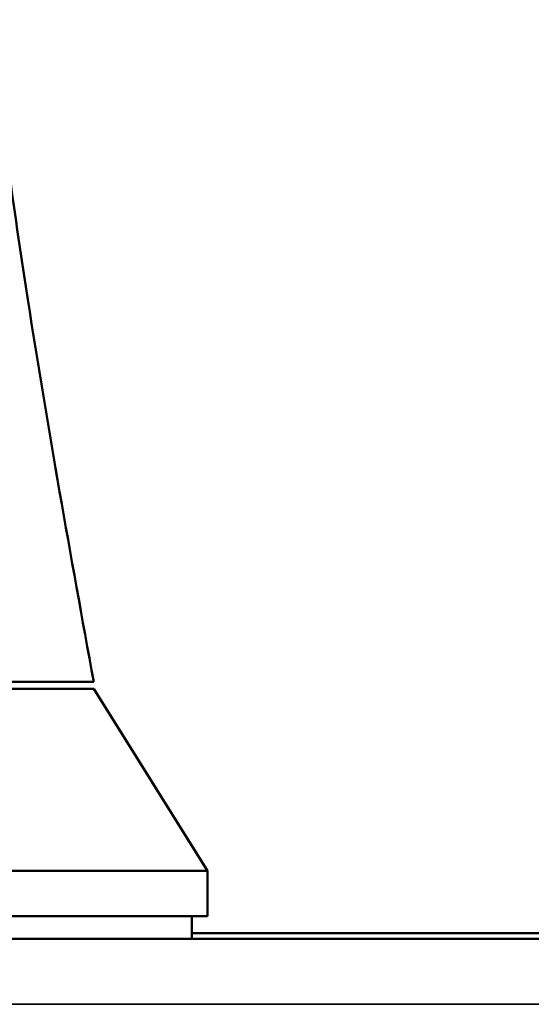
# Model space of a CAD drawing. Header units: inches. Extents: x 0 to 136, y 2 to 86.
# Tile 11 of 71: x 43.776 to 44.66, y 18.628 to 20.332. Entities that reach past the tile are written whole.
import ezdxf

# ---------------------------------------------------------------- set-up
doc = ezdxf.new("R2010")
doc.units = ezdxf.units.IN
doc.header["$LTSCALE"] = 4
doc.header["$MEASUREMENT"] = 0
doc.layers.add('Visible (ANSI)', color=7, linetype='Continuous', lineweight=50)
doc.layers.add('Visible Narrow (ANSI)', color=7, linetype='Continuous', lineweight=35)

msp = doc.modelspace()

# ---------------------------------------------------------------- linework, layer by layer
at = {"layer": 'Visible (ANSI)'}
for p, q in [((42.3288, 19.174), (43.9037, 19.174)), ((43.9037, 19.1858), (43.2591, 19.1858)), ((43.9037, 19.174), (44.1005, 18.859)), ((42.132, 18.859), (44.1005, 18.859)), ((44.1005, 18.7803), (44.1005, 18.859)), ((42.132, 18.7803), (44.1005, 18.7803)), ((44.0729, 18.7803), (44.0729, 18.7413)), ((44.0729, 18.7513), (44.8615, 18.7513)), ((21.0456, 18.7413), (45.2018, 18.7413))]:
    msp.add_line(p, q, dxfattribs=at)
msp.add_open_spline([(43.7265, 20.3318), (43.7419, 20.1713), (43.7647, 20.0075), (43.8243, 19.624), (43.8635, 19.4038), (43.9037, 19.1858)], degree=3, knots=[0, 0, 0, 0, 1.240066, 1.240066, 2.974807, 2.974807, 2.974807, 2.974807], dxfattribs=at)
at = {"layer": 'Visible Narrow (ANSI)'}
msp.add_line((45.2412, 18.6279), (21.0063, 18.6279), dxfattribs=at)

doc.saveas('drawing.dxf')
